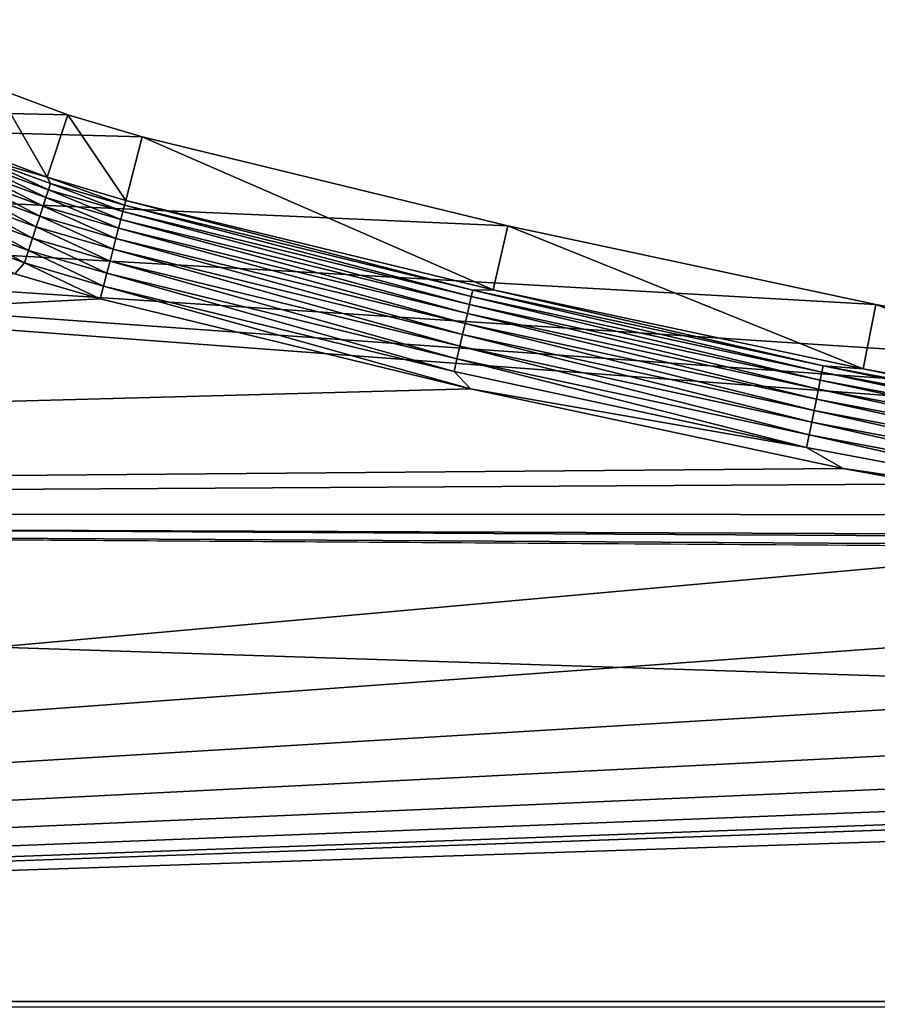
# Model space of a CAD drawing. Extents: x -320 to 320, y -695 to 695.
# Tile 58 of 169: x -145 to -109, y -124 to -83. Entities that reach past the tile are written whole.
import ezdxf

# ---------------------------------------------------------------- set-up
doc = ezdxf.new("R2010")
doc.units = 0
doc.header["$LTSCALE"] = 50.062222
for name, color, linetype in [('1', 7, 'CONTINUOUS'), ('2', 7, 'CONTINUOUS'), ('38', 7, 'CONTINUOUS'), ('39', 7, 'CONTINUOUS'), ('86', 7, 'CONTINUOUS'), ('87', 7, 'CONTINUOUS')]:
    doc.layers.add(name, color=color, linetype=linetype)

msp = doc.modelspace()

# ---------------------------------------------------------------- linework, layer by layer
at = {"layer": '1', "color": 7, "linetype": 'CONTINUOUS'}
for points in [[(-319.006, -103.237), (-319.513, -82.593), (-62.794, -101.751), (-319.006, -103.237)], [(-62.794, -101.751), (-319.513, -82.593), (-78.399, -99.77), (-62.794, -101.751)], [(-78.399, -99.77), (-319.513, -82.593), (-93.943, -97.351), (-78.399, -99.77)], [(-93.943, -97.351), (-319.513, -82.593), (-109.413, -94.497), (-93.943, -97.351)], [(-109.413, -94.497), (-319.513, -82.593), (-124.797, -91.21), (-109.413, -94.497)], [(-124.797, -91.21), (-319.513, -82.593), (-140.082, -87.492), (-124.797, -91.21)], [(-140.082, -87.492), (-319.513, -82.593), (-143.179, -86.577), (-140.082, -87.492)], [(-143.179, -86.577), (-319.513, -82.593), (-146.205, -85.449), (-143.179, -86.577)], [(-47.139, -103.294), (-319.006, -103.237), (-62.794, -101.751), (-47.139, -103.294)], [(-318.386, -123.878), (-319.006, -103.237), (318.386, -123.878), (-318.386, -123.878)], [(318.386, -123.878), (-319.006, -103.237), (0, -105.28), (318.386, -123.878)], [(0, -105.28), (-319.006, -103.237), (-15.729, -105.059), (0, -105.28)], [(-15.729, -105.059), (-319.006, -103.237), (-31.446, -104.397), (-15.729, -105.059)], [(-31.446, -104.397), (-319.006, -103.237), (-47.139, -103.294), (-31.446, -104.397)]]:
    msp.add_3dface(points, dxfattribs=at)
at = {"layer": '2', "color": 7, "linetype": 'CONTINUOUS'}
for points in [[(-145.394, -93.215, 11), (-312.011, -103.046, 11), (-141.831, -94.268, 11), (-145.394, -93.215, 11)], [(-141.831, -94.268, 11), (-312.011, -103.046, 11), (-126.355, -98.031, 11), (-141.831, -94.268, 11)], [(-126.355, -98.031, 11), (-312.011, -103.046, 11), (-110.779, -101.36, 11), (-126.355, -98.031, 11)], [(-110.779, -101.36, 11), (-312.011, -103.046, 11), (-95.116, -104.249, 11), (-110.779, -101.36, 11)], [(-312.011, -103.046, 11), (-311.392, -123.649, 11), (-95.116, -104.249, 11), (-312.011, -103.046, 11)], [(311.392, -123.649, 11), (312.011, -103.046, 11), (-311.392, -123.649, 11), (311.392, -123.649, 11)], [(-311.392, -123.649, 11), (312.011, -103.046, 11), (15.926, -112.054, 11), (-311.392, -123.649, 11)], [(-95.116, -104.249, 11), (-311.392, -123.649, 11), (-79.378, -106.698, 11), (-95.116, -104.249, 11)], [(-79.378, -106.698, 11), (-311.392, -123.649, 11), (-63.578, -108.705, 11), (-79.378, -106.698, 11)], [(-63.578, -108.705, 11), (-311.392, -123.649, 11), (-47.727, -110.267, 11), (-63.578, -108.705, 11)], [(-47.727, -110.267, 11), (-311.392, -123.649, 11), (-31.839, -111.384, 11), (-47.727, -110.267, 11)], [(-31.839, -111.384, 11), (-311.392, -123.649, 11), (-15.926, -112.054, 11), (-31.839, -111.384, 11)], [(-15.926, -112.054, 11), (-311.392, -123.649, 11), (0, -112.277, 11), (-15.926, -112.054, 11)], [(0, -112.277, 11), (-311.392, -123.649, 11), (15.926, -112.054, 11), (0, -112.277, 11)], [(-310.661, -144.247, 11), (311.392, -123.649, 11), (-311.392, -123.649, 11), (-310.661, -144.247, 11)], [(310.661, -144.247, 11), (311.392, -123.649, 11), (-310.661, -144.247, 11), (310.661, -144.247, 11)]]:
    msp.add_3dface(points, dxfattribs=at)
at = {"layer": '38', "color": 7, "linetype": 'CONTINUOUS'}
for points in [[(-144.047, -89.179, 7.965), (-146.205, -85.449), (-147.252, -87.984, 7.965), (-144.047, -89.179, 7.965)], [(-143.179, -86.577), (-146.205, -85.449), (-144.047, -89.179, 7.965), (-143.179, -86.577)], [(-140.768, -90.148, 7.965), (-143.179, -86.577), (-144.047, -89.179, 7.965), (-140.768, -90.148, 7.965)], [(-140.082, -87.492), (-143.179, -86.577), (-140.768, -90.148, 7.965), (-140.082, -87.492)]]:
    msp.add_3dface(points, dxfattribs=at)
at = {"layer": '39', "color": 7, "linetype": 'CONTINUOUS'}
for points in [[(-140.082, -87.492), (-140.768, -90.148, 7.965), (-125.408, -93.883, 7.965), (-140.082, -87.492)], [(-124.797, -91.21), (-140.082, -87.492), (-125.408, -93.883, 7.965), (-124.797, -91.21)], [(-109.949, -97.187, 7.965), (-124.797, -91.21), (-125.408, -93.883, 7.965), (-109.949, -97.187, 7.965)], [(-109.413, -94.497), (-124.797, -91.21), (-109.949, -97.187, 7.965), (-109.413, -94.497)], [(-94.403, -100.055, 7.965), (-109.413, -94.497), (-109.949, -97.187, 7.965), (-94.403, -100.055, 7.965)], [(-93.943, -97.351), (-109.413, -94.497), (-94.403, -100.055, 7.965), (-93.943, -97.351)]]:
    msp.add_3dface(points, dxfattribs=at)
at = {"layer": '86', "color": 7, "linetype": 'CONTINUOUS'}
for points in [[(-144.047, -89.179, 7.965), (-147.252, -87.984, 7.965), (-146.935, -88.342, 8.476), (-144.047, -89.179, 7.965)], [(-147.038, -88.598, 8.961), (-143.997, -89.709, 8.961), (-146.935, -88.342, 8.476), (-147.038, -88.598, 8.961)], [(-144.047, -89.179, 7.965), (-146.935, -88.342, 8.476), (-143.91, -89.447, 8.476), (-144.047, -89.179, 7.965)], [(-146.935, -88.342, 8.476), (-143.997, -89.709, 8.961), (-143.91, -89.447, 8.476), (-146.935, -88.342, 8.476)], [(-147.307, -89.265, 9.811), (-144.221, -90.392, 9.811), (-147.162, -88.907, 9.408), (-147.307, -89.265, 9.811)], [(-147.162, -88.907, 9.408), (-144.101, -90.025, 9.408), (-147.038, -88.598, 8.961), (-147.162, -88.907, 9.408)], [(-147.162, -88.907, 9.408), (-144.221, -90.392, 9.811), (-144.101, -90.025, 9.408), (-147.162, -88.907, 9.408)], [(-147.038, -88.598, 8.961), (-144.101, -90.025, 9.408), (-143.997, -89.709, 8.961), (-147.038, -88.598, 8.961)], [(-147.468, -89.667, 10.162), (-144.357, -90.804, 10.162), (-147.307, -89.265, 9.811), (-147.468, -89.667, 10.162)], [(-147.307, -89.265, 9.811), (-144.357, -90.804, 10.162), (-144.221, -90.392, 9.811), (-147.307, -89.265, 9.811)], [(-140.768, -90.148, 7.965), (-144.047, -89.179, 7.965), (-140.821, -90.353, 8.476), (-140.768, -90.148, 7.965)], [(-144.047, -89.179, 7.965), (-143.91, -89.447, 8.476), (-140.821, -90.353, 8.476), (-144.047, -89.179, 7.965)], [(-147.645, -90.106, 10.458), (-144.504, -91.253, 10.458), (-147.468, -89.667, 10.162), (-147.645, -90.106, 10.458)], [(-147.468, -89.667, 10.162), (-144.504, -91.253, 10.458), (-144.357, -90.804, 10.162), (-147.468, -89.667, 10.162)], [(-144.101, -90.025, 9.408), (-140.973, -90.942, 9.408), (-143.997, -89.709, 8.961), (-144.101, -90.025, 9.408)], [(-143.997, -89.709, 8.961), (-140.89, -90.62, 8.961), (-143.91, -89.447, 8.476), (-143.997, -89.709, 8.961)], [(-143.997, -89.709, 8.961), (-140.973, -90.942, 9.408), (-140.89, -90.62, 8.961), (-143.997, -89.709, 8.961)], [(-143.91, -89.447, 8.476), (-140.89, -90.62, 8.961), (-140.821, -90.353, 8.476), (-143.91, -89.447, 8.476)], [(-147.834, -90.575, 10.692), (-144.663, -91.734, 10.692), (-147.645, -90.106, 10.458), (-147.834, -90.575, 10.692)], [(-147.645, -90.106, 10.458), (-144.663, -91.734, 10.692), (-144.504, -91.253, 10.458), (-147.645, -90.106, 10.458)], [(-144.221, -90.392, 9.811), (-141.069, -91.316, 9.811), (-144.101, -90.025, 9.408), (-144.221, -90.392, 9.811)], [(-144.101, -90.025, 9.408), (-141.069, -91.316, 9.811), (-140.973, -90.942, 9.408), (-144.101, -90.025, 9.408)], [(-144.357, -90.804, 10.162), (-141.178, -91.736, 10.162), (-144.221, -90.392, 9.811), (-144.357, -90.804, 10.162)], [(-144.221, -90.392, 9.811), (-141.178, -91.736, 10.162), (-141.069, -91.316, 9.811), (-144.221, -90.392, 9.811)], [(-148.033, -91.068, 10.862), (-144.829, -92.238, 10.862), (-147.834, -90.575, 10.692), (-148.033, -91.068, 10.862)], [(-147.834, -90.575, 10.692), (-144.829, -92.238, 10.862), (-144.663, -91.734, 10.692), (-147.834, -90.575, 10.692)], [(-144.504, -91.253, 10.458), (-141.296, -92.194, 10.458), (-144.357, -90.804, 10.162), (-144.504, -91.253, 10.458)], [(-144.357, -90.804, 10.162), (-141.296, -92.194, 10.458), (-141.178, -91.736, 10.162), (-144.357, -90.804, 10.162)], [(-148.237, -91.576, 10.965), (-145, -92.759, 10.965), (-148.033, -91.068, 10.862), (-148.237, -91.576, 10.965)], [(-148.033, -91.068, 10.862), (-145, -92.759, 10.965), (-144.829, -92.238, 10.862), (-148.033, -91.068, 10.862)], [(-144.663, -91.734, 10.692), (-141.422, -92.684, 10.692), (-144.504, -91.253, 10.458), (-144.663, -91.734, 10.692)], [(-144.504, -91.253, 10.458), (-141.422, -92.684, 10.692), (-141.296, -92.194, 10.458), (-144.504, -91.253, 10.458)], [(-148.237, -91.576, 10.965), (-145.394, -93.215, 11), (-145, -92.759, 10.965), (-148.237, -91.576, 10.965)], [(-144.829, -92.238, 10.862), (-141.555, -93.198, 10.862), (-144.663, -91.734, 10.692), (-144.829, -92.238, 10.862)], [(-144.663, -91.734, 10.692), (-141.555, -93.198, 10.862), (-141.422, -92.684, 10.692), (-144.663, -91.734, 10.692)], [(-145, -92.759, 10.965), (-141.692, -93.729, 10.965), (-144.829, -92.238, 10.862), (-145, -92.759, 10.965)], [(-144.829, -92.238, 10.862), (-141.692, -93.729, 10.965), (-141.555, -93.198, 10.862), (-144.829, -92.238, 10.862)], [(-145.394, -93.215, 11), (-141.831, -94.268, 11), (-145, -92.759, 10.965), (-145.394, -93.215, 11)], [(-145, -92.759, 10.965), (-141.831, -94.268, 11), (-141.692, -93.729, 10.965), (-145, -92.759, 10.965)]]:
    msp.add_3dface(points, dxfattribs=at)
at = {"layer": '87', "color": 7, "linetype": 'CONTINUOUS'}
for points in [[(-140.768, -90.148, 7.965), (-140.821, -90.353, 8.476), (-126.266, -93.904, 8.476), (-140.768, -90.148, 7.965)], [(-125.408, -93.883, 7.965), (-140.768, -90.148, 7.965), (-126.266, -93.904, 8.476), (-125.408, -93.883, 7.965)], [(-140.821, -90.353, 8.476), (-140.89, -90.62, 8.961), (-126.328, -94.172, 8.961), (-140.821, -90.353, 8.476)], [(-140.821, -90.353, 8.476), (-126.328, -94.172, 8.961), (-126.266, -93.904, 8.476), (-140.821, -90.353, 8.476)], [(-140.973, -90.942, 9.408), (-141.069, -91.316, 9.811), (-126.489, -94.874, 9.811), (-140.973, -90.942, 9.408)], [(-140.89, -90.62, 8.961), (-140.973, -90.942, 9.408), (-126.402, -94.497, 9.408), (-140.89, -90.62, 8.961)], [(-140.973, -90.942, 9.408), (-126.489, -94.874, 9.811), (-126.402, -94.497, 9.408), (-140.973, -90.942, 9.408)], [(-140.89, -90.62, 8.961), (-126.402, -94.497, 9.408), (-126.328, -94.172, 8.961), (-140.89, -90.62, 8.961)], [(-141.069, -91.316, 9.811), (-141.178, -91.736, 10.162), (-126.586, -95.296, 10.162), (-141.069, -91.316, 9.811)], [(-141.069, -91.316, 9.811), (-126.586, -95.296, 10.162), (-126.489, -94.874, 9.811), (-141.069, -91.316, 9.811)], [(-141.178, -91.736, 10.162), (-141.296, -92.194, 10.458), (-126.692, -95.757, 10.458), (-141.178, -91.736, 10.162)], [(-141.178, -91.736, 10.162), (-126.692, -95.757, 10.458), (-126.586, -95.296, 10.162), (-141.178, -91.736, 10.162)], [(-141.296, -92.194, 10.458), (-141.422, -92.684, 10.692), (-126.805, -96.25, 10.692), (-141.296, -92.194, 10.458)], [(-141.296, -92.194, 10.458), (-126.805, -96.25, 10.692), (-126.692, -95.757, 10.458), (-141.296, -92.194, 10.458)], [(-141.422, -92.684, 10.692), (-141.555, -93.198, 10.862), (-126.925, -96.768, 10.862), (-141.422, -92.684, 10.692)], [(-141.422, -92.684, 10.692), (-126.925, -96.768, 10.862), (-126.805, -96.25, 10.692), (-141.422, -92.684, 10.692)], [(-141.555, -93.198, 10.862), (-141.692, -93.729, 10.965), (-127.047, -97.302, 10.965), (-141.555, -93.198, 10.862)], [(-141.555, -93.198, 10.862), (-127.047, -97.302, 10.965), (-126.925, -96.768, 10.862), (-141.555, -93.198, 10.862)], [(-141.831, -94.268, 11), (-126.355, -98.031, 11), (-141.692, -93.729, 10.965), (-141.831, -94.268, 11)], [(-141.692, -93.729, 10.965), (-126.355, -98.031, 11), (-127.047, -97.302, 10.965), (-141.692, -93.729, 10.965)], [(-126.402, -94.497, 9.408), (-111.743, -97.664, 9.408), (-126.328, -94.172, 8.961), (-126.402, -94.497, 9.408)], [(-126.328, -94.172, 8.961), (-111.677, -97.337, 8.961), (-126.266, -93.904, 8.476), (-126.328, -94.172, 8.961)], [(-126.328, -94.172, 8.961), (-111.743, -97.664, 9.408), (-111.677, -97.337, 8.961), (-126.328, -94.172, 8.961)], [(-125.408, -93.883, 7.965), (-126.266, -93.904, 8.476), (-111.622, -97.067, 8.476), (-125.408, -93.883, 7.965)], [(-126.266, -93.904, 8.476), (-111.677, -97.337, 8.961), (-111.622, -97.067, 8.476), (-126.266, -93.904, 8.476)], [(-109.949, -97.187, 7.965), (-125.408, -93.883, 7.965), (-111.622, -97.067, 8.476), (-109.949, -97.187, 7.965)], [(-126.489, -94.874, 9.811), (-111.819, -98.042, 9.811), (-126.402, -94.497, 9.408), (-126.489, -94.874, 9.811)], [(-126.402, -94.497, 9.408), (-111.819, -98.042, 9.811), (-111.743, -97.664, 9.408), (-126.402, -94.497, 9.408)], [(-126.586, -95.296, 10.162), (-111.905, -98.467, 10.162), (-126.489, -94.874, 9.811), (-126.586, -95.296, 10.162)], [(-126.489, -94.874, 9.811), (-111.905, -98.467, 10.162), (-111.819, -98.042, 9.811), (-126.489, -94.874, 9.811)], [(-126.692, -95.757, 10.458), (-111.999, -98.931, 10.458), (-126.586, -95.296, 10.162), (-126.692, -95.757, 10.458)], [(-126.586, -95.296, 10.162), (-111.999, -98.931, 10.458), (-111.905, -98.467, 10.162), (-126.586, -95.296, 10.162)], [(-126.805, -96.25, 10.692), (-112.099, -99.427, 10.692), (-126.692, -95.757, 10.458), (-126.805, -96.25, 10.692)], [(-126.692, -95.757, 10.458), (-112.099, -99.427, 10.692), (-111.999, -98.931, 10.458), (-126.692, -95.757, 10.458)], [(-126.925, -96.768, 10.862), (-112.204, -99.947, 10.862), (-126.805, -96.25, 10.692), (-126.925, -96.768, 10.862)], [(-126.805, -96.25, 10.692), (-112.204, -99.947, 10.862), (-112.099, -99.427, 10.692), (-126.805, -96.25, 10.692)], [(-127.047, -97.302, 10.965), (-112.313, -100.485, 10.965), (-126.925, -96.768, 10.862), (-127.047, -97.302, 10.965)], [(-126.925, -96.768, 10.862), (-112.313, -100.485, 10.965), (-112.204, -99.947, 10.862), (-126.925, -96.768, 10.862)], [(-111.677, -97.337, 8.961), (-96.947, -100.111, 8.961), (-111.622, -97.067, 8.476), (-111.677, -97.337, 8.961)], [(-109.949, -97.187, 7.965), (-111.622, -97.067, 8.476), (-96.899, -99.839, 8.476), (-109.949, -97.187, 7.965)], [(-111.622, -97.067, 8.476), (-96.947, -100.111, 8.961), (-96.899, -99.839, 8.476), (-111.622, -97.067, 8.476)], [(-127.047, -97.302, 10.965), (-126.355, -98.031, 11), (-112.313, -100.485, 10.965), (-127.047, -97.302, 10.965)], [(-111.743, -97.664, 9.408), (-97.004, -100.439, 9.408), (-111.677, -97.337, 8.961), (-111.743, -97.664, 9.408)], [(-111.677, -97.337, 8.961), (-97.004, -100.439, 9.408), (-96.947, -100.111, 8.961), (-111.677, -97.337, 8.961)], [(-94.403, -100.055, 7.965), (-109.949, -97.187, 7.965), (-96.899, -99.839, 8.476), (-94.403, -100.055, 7.965)], [(-111.819, -98.042, 9.811), (-97.07, -100.82, 9.811), (-111.743, -97.664, 9.408), (-111.819, -98.042, 9.811)], [(-111.743, -97.664, 9.408), (-97.07, -100.82, 9.811), (-97.004, -100.439, 9.408), (-111.743, -97.664, 9.408)], [(-126.355, -98.031, 11), (-110.779, -101.36, 11), (-112.313, -100.485, 10.965), (-126.355, -98.031, 11)], [(-111.905, -98.467, 10.162), (-97.145, -101.246, 10.162), (-111.819, -98.042, 9.811), (-111.905, -98.467, 10.162)], [(-111.819, -98.042, 9.811), (-97.145, -101.246, 10.162), (-97.07, -100.82, 9.811), (-111.819, -98.042, 9.811)], [(-111.999, -98.931, 10.458), (-97.226, -101.712, 10.458), (-111.905, -98.467, 10.162), (-111.999, -98.931, 10.458)], [(-111.905, -98.467, 10.162), (-97.226, -101.712, 10.458), (-97.145, -101.246, 10.162), (-111.905, -98.467, 10.162)], [(-112.099, -99.427, 10.692), (-97.313, -102.211, 10.692), (-111.999, -98.931, 10.458), (-112.099, -99.427, 10.692)], [(-111.999, -98.931, 10.458), (-97.313, -102.211, 10.692), (-97.226, -101.712, 10.458), (-111.999, -98.931, 10.458)], [(-112.204, -99.947, 10.862), (-97.405, -102.734, 10.862), (-112.099, -99.427, 10.692), (-112.204, -99.947, 10.862)], [(-112.099, -99.427, 10.692), (-97.405, -102.734, 10.862), (-97.313, -102.211, 10.692), (-112.099, -99.427, 10.692)], [(-112.313, -100.485, 10.965), (-97.499, -103.274, 10.965), (-112.204, -99.947, 10.862), (-112.313, -100.485, 10.965)], [(-112.204, -99.947, 10.862), (-97.499, -103.274, 10.965), (-97.405, -102.734, 10.862), (-112.204, -99.947, 10.862)], [(-112.313, -100.485, 10.965), (-110.779, -101.36, 11), (-97.499, -103.274, 10.965), (-112.313, -100.485, 10.965)], [(-110.779, -101.36, 11), (-95.116, -104.249, 11), (-97.499, -103.274, 10.965), (-110.779, -101.36, 11)]]:
    msp.add_3dface(points, dxfattribs=at)

doc.saveas('drawing.dxf')
